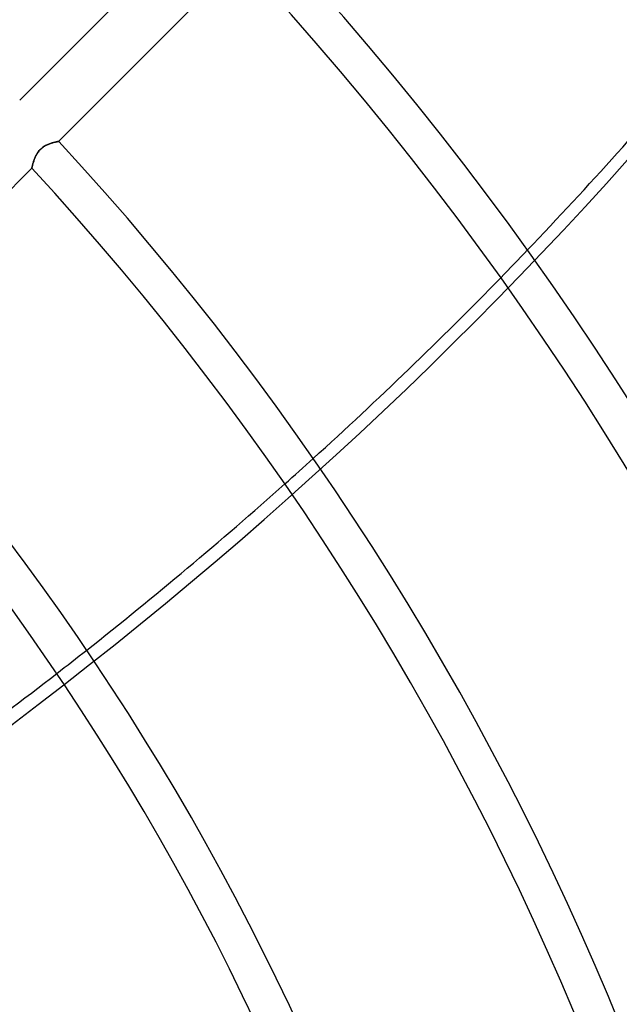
# Model space of a CAD drawing. Header units: millimetres. Extents: x -215 to 215, y -215 to 215.
# Tile 53 of 57: x 88 to 113, y 47 to 88. Entities that reach past the tile are written whole.
import ezdxf

# ---------------------------------------------------------------- set-up
doc = ezdxf.new("R2010")
doc.units = ezdxf.units.MM
doc.layers.add('MAIN-1', color=7, linetype='Continuous')
doc.layers.add('MAIN-2', color=7, linetype='Continuous')

msp = doc.modelspace()

# ---------------------------------------------------------------- linework, layer by layer
at = {"layer": 'MAIN-1'}
for p, q in [((95.698, 92.336), (88.076, 84.713)), ((89.708, 82.983), (97.334, 90.61)), ((89.195, 82.825), (89.231, 82.842)), ((89.231, 82.842), (89.267, 82.858)), ((89.267, 82.858), (89.302, 82.872)), ((89.302, 82.872), (89.337, 82.885)), ((89.337, 82.885), (89.371, 82.897)), ((89.371, 82.897), (89.404, 82.908)), ((89.404, 82.908), (89.436, 82.918)), ((89.436, 82.918), (89.467, 82.928)), ((89.467, 82.928), (89.497, 82.936)), ((89.497, 82.936), (89.525, 82.943)), ((89.525, 82.943), (89.552, 82.95)), ((89.552, 82.95), (89.577, 82.956)), ((89.577, 82.956), (89.601, 82.961)), ((89.601, 82.961), (89.622, 82.966)), ((89.622, 82.966), (89.641, 82.97)), ((89.641, 82.97), (89.659, 82.974)), ((89.659, 82.974), (89.673, 82.977)), ((89.673, 82.977), (89.686, 82.979)), ((89.686, 82.979), (89.695, 82.981)), ((89.695, 82.981), (89.702, 82.982)), ((89.702, 82.982), (89.706, 82.983)), ((89.706, 82.983), (89.708, 82.983)), ((88.778, 82.425), (88.798, 82.46)), ((88.798, 82.46), (88.82, 82.495)), ((88.82, 82.495), (88.844, 82.53)), ((88.844, 82.53), (88.87, 82.564)), ((88.87, 82.564), (88.897, 82.597)), ((88.897, 82.597), (88.925, 82.628)), ((88.925, 82.628), (88.955, 82.659)), ((88.955, 82.659), (88.987, 82.687)), ((88.987, 82.687), (89.02, 82.715)), ((89.02, 82.715), (89.054, 82.74)), ((89.054, 82.74), (89.089, 82.764)), ((89.089, 82.764), (89.124, 82.786)), ((89.124, 82.786), (89.16, 82.806)), ((89.16, 82.806), (89.195, 82.825)), ((88.618, 81.999), (88.625, 82.026)), ((88.625, 82.026), (88.633, 82.054)), ((88.633, 82.054), (88.641, 82.084)), ((88.641, 82.084), (88.651, 82.115)), ((88.651, 82.115), (88.661, 82.147)), ((88.661, 82.147), (88.672, 82.18)), ((88.672, 82.18), (88.684, 82.214)), ((88.684, 82.214), (88.696, 82.248)), ((88.696, 82.248), (88.71, 82.283)), ((88.71, 82.283), (88.725, 82.318)), ((88.725, 82.318), (88.741, 82.354)), ((88.741, 82.354), (88.759, 82.389)), ((88.759, 82.389), (88.778, 82.425)), ((80.958, 74.234), (88.586, 81.862)), ((88.586, 81.863), (88.587, 81.868)), ((88.586, 81.862), (88.586, 81.863)), ((88.587, 81.868), (88.589, 81.875)), ((88.589, 81.875), (88.591, 81.885)), ((88.591, 81.885), (88.594, 81.898)), ((88.594, 81.898), (88.598, 81.914)), ((88.598, 81.914), (88.602, 81.932)), ((88.602, 81.932), (88.607, 81.952)), ((88.607, 81.952), (88.612, 81.975)), ((88.612, 81.975), (88.618, 81.999))]:
    msp.add_line(p, q, dxfattribs=at)
for radius, end in [(146.929, 43.14544), (145.345, 43.12522), (134.566, 42.97499), (132.982, 42.95086), (122.204, 42.77004), (120.618, 42.7407), (109.841, 42.51891), (108.255, 42.48253), (97.478, 42.20396), (95.892, 42.15772)]:
    msp.add_arc((0, 0), radius, 0, end, dxfattribs=at)
for start_param, end_param in [(2.157083, 2.228238), (2.077323, 2.146755), (1.999135, 2.06722), (1.922107, 1.989204)]:
    msp.add_ellipse((-11.723, 155.904), major_axis=(-156.772, -50.938), ratio=0.809017, start_param=start_param, end_param=end_param, dxfattribs=at)
at = {"layer": 'MAIN-2'}
for p, q in [((89.226, 82.84), (89.191, 82.823)), ((89.261, 82.855), (89.226, 82.84)), ((89.296, 82.87), (89.261, 82.855)), ((89.33, 82.883), (89.296, 82.87)), ((89.364, 82.895), (89.33, 82.883)), ((89.397, 82.906), (89.364, 82.895)), ((89.43, 82.917), (89.397, 82.906)), ((89.462, 82.926), (89.43, 82.917)), ((89.492, 82.934), (89.462, 82.926)), ((89.521, 82.942), (89.492, 82.934)), ((89.549, 82.949), (89.521, 82.942)), ((89.575, 82.955), (89.549, 82.949)), ((89.599, 82.961), (89.575, 82.955)), ((89.621, 82.966), (89.599, 82.961)), ((89.64, 82.97), (89.621, 82.966)), ((89.658, 82.973), (89.64, 82.97)), ((89.673, 82.976), (89.658, 82.973)), ((89.685, 82.979), (89.673, 82.976)), ((89.695, 82.981), (89.685, 82.979)), ((89.702, 82.982), (89.695, 82.981)), ((89.706, 82.983), (89.702, 82.982)), ((89.708, 82.983), (89.706, 82.983)), ((88.779, 82.428), (88.76, 82.392)), ((88.8, 82.463), (88.779, 82.428)), ((88.822, 82.498), (88.8, 82.463)), ((88.845, 82.532), (88.822, 82.498)), ((88.871, 82.566), (88.845, 82.532)), ((88.898, 82.598), (88.871, 82.566)), ((88.926, 82.629), (88.898, 82.598)), ((88.956, 82.659), (88.926, 82.629)), ((88.987, 82.687), (88.956, 82.659)), ((89.019, 82.714), (88.987, 82.687)), ((89.052, 82.739), (89.019, 82.714)), ((89.087, 82.763), (89.052, 82.739)), ((89.121, 82.784), (89.087, 82.763)), ((89.156, 82.804), (89.121, 82.784)), ((89.191, 82.823), (89.156, 82.804)), ((88.626, 82.028), (88.619, 82.001)), ((88.633, 82.056), (88.626, 82.028)), ((88.642, 82.086), (88.633, 82.056)), ((88.651, 82.117), (88.642, 82.086)), ((88.662, 82.15), (88.651, 82.117)), ((88.673, 82.183), (88.662, 82.15)), ((88.685, 82.217), (88.673, 82.183)), ((88.698, 82.251), (88.685, 82.217)), ((88.712, 82.286), (88.698, 82.251)), ((88.727, 82.322), (88.712, 82.286)), ((88.743, 82.357), (88.727, 82.322)), ((88.76, 82.392), (88.743, 82.357)), ((88.587, 81.868), (88.586, 81.863)), ((88.586, 81.863), (88.586, 81.862)), ((88.589, 81.875), (88.587, 81.868)), ((88.591, 81.885), (88.589, 81.875)), ((88.594, 81.899), (88.591, 81.885)), ((88.598, 81.914), (88.594, 81.899)), ((88.602, 81.933), (88.598, 81.914)), ((88.607, 81.953), (88.602, 81.933)), ((88.612, 81.976), (88.607, 81.953)), ((88.619, 82.001), (88.612, 81.976))]:
    msp.add_line(p, q, dxfattribs=at)
for radius, end in [(165, 180.00002), (159.5, 89.99998), (158.5, 89.99998)]:
    msp.add_arc((0, 0), radius, 0, end, dxfattribs=at)
for centre, start_param, end_param in [((-11.541, 155.345), 1.73342, 2.280953), ((-11.723, 155.904), 2.146755, 2.157083), ((-11.723, 155.904), 2.06722, 2.077323), ((-11.723, 155.904), 1.989204, 1.999135)]:
    msp.add_ellipse(centre, major_axis=(-156.772, -50.938), ratio=0.809017, start_param=start_param, end_param=end_param, dxfattribs=at)

doc.saveas('drawing.dxf')
